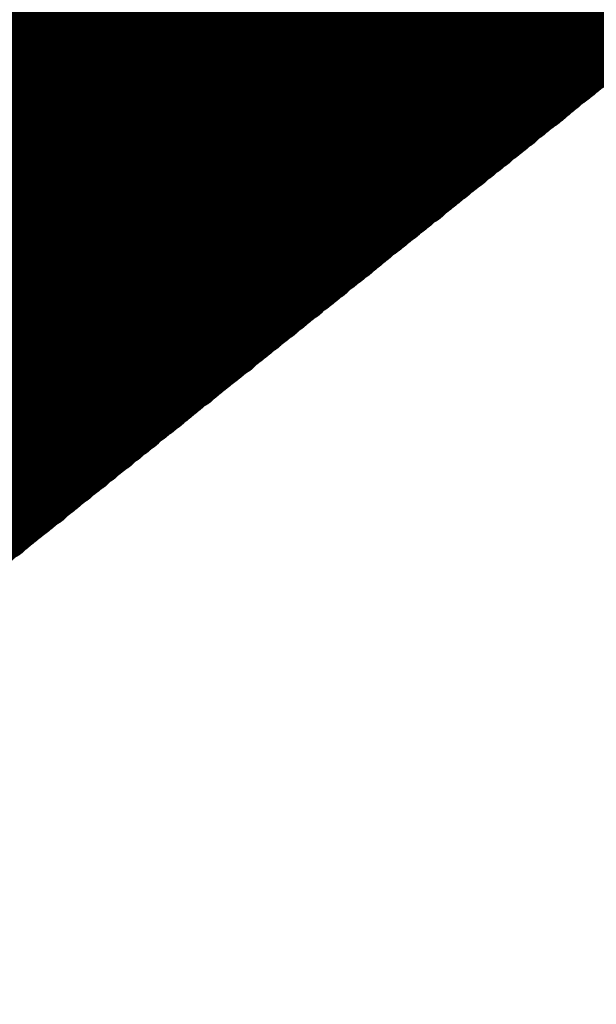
# Model space of a CAD drawing. Extents: x 0 to 65, y -0.2 to 30.2.
# Tile 128 of 237: x 34.093 to 34.268, y 15.45 to 15.748. Entities that reach past the tile are written whole.
import ezdxf

# ---------------------------------------------------------------- set-up
doc = ezdxf.new("R2010")
doc.units = 0
doc.layers.add('BOARD_GEOMETRY_SILKSCREEN_', color=1, linetype='CONTINUOUS')

msp = doc.modelspace()

# ---------------------------------------------------------------- linework, layer by layer
at = {"layer": 'BOARD_GEOMETRY_SILKSCREEN_', "const_width": 0.01905}
for points in [[(34.713164, 16.093948), (33.919414, 15.459202)], [(34.280348, 15.748), (34.038794, 15.989554)], [(34.280856, 15.748254), (34.039302, 15.989808)], [(34.281618, 15.748762), (34.040064, 15.990316)], [(34.282126, 15.74927), (34.040572, 15.990824)], [(34.282634, 15.749778), (34.04108, 15.991332)], [(34.283396, 15.750286), (34.041842, 15.99184)], [(34.277046, 15.744952), (34.035238, 15.986506)], [(34.277554, 15.74546), (34.035746, 15.987268)], [(34.278062, 15.745968), (34.036254, 15.987522)], [(34.27857, 15.746476), (34.037016, 15.98803)], [(34.279332, 15.746984), (34.037778, 15.988538)], [(34.27984, 15.747238), (34.038286, 15.988792)], [(34.272728, 15.74165), (34.03092, 15.983458)], [(34.273236, 15.742158), (34.031682, 15.983712)], [(34.273998, 15.742666), (34.032444, 15.98422)], [(34.274506, 15.743174), (34.032952, 15.984728)], [(34.275014, 15.743428), (34.03346, 15.985236)], [(34.275522, 15.74419), (34.033968, 15.985744)], [(34.276284, 15.744444), (34.03473, 15.986252)], [(34.26968, 15.739364), (34.028126, 15.981172)], [(34.270442, 15.739872), (34.028634, 15.981426)], [(34.27095, 15.74038), (34.029396, 15.981934)], [(34.271712, 15.740888), (34.029904, 15.982442)], [(34.27222, 15.741142), (34.030412, 15.982696)], [(34.265616, 15.736062), (34.024062, 15.97787)], [(34.266378, 15.73657), (34.02457, 15.978124)], [(34.266886, 15.737078), (34.025078, 15.978632)], [(34.267394, 15.737332), (34.025586, 15.97914)], [(34.267902, 15.738094), (34.026348, 15.979648)], [(34.268664, 15.738348), (34.02711, 15.980156)], [(34.269172, 15.738856), (34.027618, 15.98041)], [(34.26206, 15.733268), (34.020252, 15.975076)], [(34.262568, 15.733522), (34.021014, 15.97533)], [(34.26333, 15.734284), (34.021776, 15.975838)], [(34.263838, 15.734538), (34.022284, 15.976346)], [(34.2646, 15.735046), (34.022792, 15.976854)], [(34.265108, 15.735554), (34.0233, 15.977362)], [(34.257996, 15.729966), (34.016188, 15.971774)], [(34.258758, 15.730474), (34.01695, 15.972028)], [(34.259266, 15.730982), (34.017458, 15.97279)], [(34.259774, 15.731236), (34.017966, 15.973044)], [(34.260282, 15.731744), (34.018728, 15.973552)], [(34.261044, 15.732252), (34.019236, 15.97406)], [(34.261552, 15.73276), (34.019744, 15.974314)], [(34.25444, 15.727172), (34.012632, 15.96898)], [(34.254948, 15.727426), (34.013394, 15.969234)], [(34.25571, 15.728188), (34.013902, 15.969742)], [(34.256218, 15.728442), (34.01441, 15.97025)], [(34.256726, 15.72895), (34.014918, 15.970758)], [(34.257234, 15.729458), (34.01568, 15.971266)], [(34.250376, 15.723616), (34.008568, 15.965678)], [(34.250884, 15.724378), (34.009076, 15.965932)], [(34.251646, 15.724632), (34.009584, 15.966694)], [(34.252154, 15.72514), (34.010346, 15.966948)], [(34.252662, 15.725648), (34.010854, 15.967456)], [(34.253424, 15.726156), (34.011616, 15.967964)], [(34.253932, 15.726664), (34.012124, 15.968472)], [(34.24682, 15.721076), (34.005012, 15.962884)], [(34.247328, 15.72133), (34.00552, 15.963392)], [(34.24809, 15.722092), (34.006028, 15.963646)], [(34.248598, 15.722346), (34.00679, 15.964154)], [(34.249106, 15.722854), (34.007298, 15.964662)], [(34.249614, 15.723362), (34.00806, 15.96517)], [(34.243264, 15.718282), (34.001456, 15.959836)], [(34.243772, 15.718536), (34.001964, 15.960598)], [(34.24428, 15.719044), (34.002726, 15.960852)], [(34.245042, 15.719552), (34.003234, 15.96136)], [(34.245804, 15.72006), (34.003742, 15.961868)], [(34.246312, 15.720568), (34.00425, 15.962376)], [(34.2392, 15.714726), (33.997392, 15.956788)], [(34.239708, 15.715234), (33.9979, 15.957296)], [(34.24047, 15.715742), (33.998408, 15.95755)], [(34.240978, 15.71625), (33.998916, 15.958312)], [(34.241486, 15.716758), (33.999678, 15.958566)], [(34.241994, 15.717266), (34.000186, 15.959074)], [(34.242756, 15.71752), (34.000694, 15.959582)], [(34.235644, 15.712186), (33.993582, 15.953994)], [(34.236152, 15.71244), (33.994344, 15.954502)], [(34.23666, 15.712948), (33.994852, 15.954756)], [(34.237422, 15.713456), (33.99536, 15.955264)], [(34.23793, 15.71371), (33.995868, 15.955772)], [(34.238438, 15.714472), (33.99663, 15.95628)], [(34.231326, 15.70863), (33.989518, 15.950692)], [(34.232088, 15.709138), (33.990026, 15.9512)], [(34.23285, 15.709646), (33.990534, 15.951454)], [(34.233358, 15.710154), (33.991296, 15.952216)], [(34.233866, 15.710662), (33.992058, 15.95247)], [(34.234374, 15.71117), (33.992566, 15.952978)], [(34.235136, 15.711424), (33.993074, 15.953486)], [(34.228024, 15.705836), (33.985962, 15.947898)], [(34.228532, 15.706344), (33.986724, 15.948406)], [(34.22904, 15.706852), (33.987232, 15.948914)], [(34.229802, 15.70736), (33.98774, 15.949168)], [(34.23031, 15.707614), (33.988248, 15.94993)], [(34.230818, 15.708376), (33.98901, 15.950184)], [(34.224468, 15.703042), (33.982406, 15.945104)], [(34.224976, 15.70355), (33.982914, 15.945358)], [(34.225484, 15.703804), (33.983676, 15.94612)], [(34.226246, 15.704566), (33.984184, 15.946374)], [(34.226754, 15.70482), (33.984692, 15.946882)], [(34.227516, 15.705328), (33.9852, 15.94739)], [(34.220404, 15.69974), (33.978342, 15.941802)], [(34.220912, 15.700248), (33.97885, 15.94231)], [(34.22142, 15.700756), (33.979358, 15.942818)], [(34.222182, 15.701264), (33.979866, 15.943072)], [(34.22269, 15.701518), (33.980628, 15.943834)], [(34.223198, 15.70228), (33.98139, 15.944088)], [(34.223706, 15.702534), (33.981898, 15.944596)], [(34.216848, 15.696946), (33.974532, 15.939008)], [(34.217356, 15.697454), (33.975294, 15.939516)], [(34.217864, 15.697708), (33.975802, 15.940024)], [(34.218372, 15.69847), (33.976564, 15.940532)], [(34.219134, 15.698724), (33.977072, 15.940786)], [(34.219642, 15.699232), (33.97758, 15.941294)], [(34.213038, 15.694152), (33.970976, 15.936214)], [(34.2138, 15.69466), (33.971738, 15.936722)], [(34.214562, 15.694914), (33.972246, 15.936976)], [(34.21507, 15.695422), (33.973008, 15.937738)], [(34.215578, 15.69593), (33.973516, 15.937992)], [(34.216086, 15.696438), (33.974024, 15.9385)], [(34.209228, 15.69085), (33.966912, 15.932912)], [(34.209736, 15.691358), (33.967674, 15.93342)], [(34.210244, 15.691612), (33.968182, 15.933928)], [(34.210752, 15.692374), (33.96869, 15.934436)], [(34.211514, 15.692628), (33.969198, 15.93469)], [(34.212022, 15.693136), (33.96996, 15.935452)], [(34.21253, 15.693644), (33.970468, 15.935706)], [(34.205418, 15.687802), (33.963356, 15.930118)], [(34.20618, 15.688564), (33.963864, 15.930626)], [(34.206688, 15.688818), (33.964626, 15.931134)], [(34.20745, 15.689326), (33.965134, 15.931642)], [(34.207958, 15.689834), (33.965642, 15.931896)], [(34.208466, 15.690342), (33.966404, 15.932404)], [(34.202116, 15.685262), (33.9598, 15.927324)], [(34.202624, 15.685516), (33.960308, 15.927832)], [(34.203132, 15.686024), (33.960816, 15.92834)], [(34.203894, 15.686532), (33.961578, 15.928594)], [(34.204402, 15.68704), (33.96234, 15.929356)], [(34.20491, 15.687548), (33.962848, 15.92961)], [(34.197798, 15.681706), (33.955482, 15.924022)], [(34.19856, 15.682468), (33.956244, 15.92453)], [(34.199068, 15.682722), (33.957006, 15.925038)], [(34.199576, 15.68323), (33.957514, 15.925546)], [(34.200084, 15.683738), (33.958022, 15.926054)], [(34.200846, 15.684246), (33.95853, 15.926308)], [(34.201608, 15.684754), (33.959292, 15.926816)], [(34.193734, 15.678658), (33.951672, 15.920974)], [(34.194242, 15.678912), (33.95218, 15.921228)], [(34.195004, 15.67942), (33.952688, 15.921736)], [(34.195512, 15.679928), (33.953196, 15.922244)], [(34.196274, 15.680436), (33.953958, 15.922498)], [(34.196782, 15.680944), (33.954466, 15.92326)], [(34.19729, 15.681452), (33.954974, 15.923514)], [(34.190178, 15.67561), (33.947862, 15.917926)], [(34.19094, 15.676118), (33.948624, 15.918434)], [(34.191448, 15.676626), (33.949132, 15.918942)], [(34.191956, 15.677134), (33.94964, 15.91945)], [(34.192464, 15.677642), (33.950148, 15.919958)], [(34.193226, 15.677896), (33.95091, 15.920212)], [(34.186622, 15.672816), (33.944306, 15.915132)], [(34.18713, 15.673324), (33.944814, 15.91564)], [(34.187892, 15.673832), (33.945576, 15.916148)], [(34.188654, 15.67434), (33.946338, 15.916656)], [(34.189162, 15.674848), (33.946846, 15.917164)], [(34.18967, 15.675356), (33.947354, 15.917418)], [(34.18332, 15.670022), (33.94075, 15.912592)], [(34.183828, 15.67053), (33.941512, 15.912846)], [(34.184336, 15.671038), (33.94202, 15.913354)], [(34.184844, 15.671546), (33.942528, 15.913862)], [(34.185606, 15.6718), (33.94329, 15.914116)], [(34.186114, 15.672562), (33.943798, 15.914878)], [(34.179002, 15.66672), (33.936686, 15.909036)], [(34.17951, 15.667228), (33.937194, 15.909544)], [(34.180272, 15.667736), (33.937956, 15.910052)], [(34.18078, 15.66799), (33.938464, 15.91056)], [(34.181288, 15.668752), (33.938972, 15.911068)], [(34.18205, 15.669006), (33.93948, 15.911576)], [(34.182558, 15.669514), (33.940242, 15.91183)], [(34.175446, 15.663926), (33.93313, 15.906496)], [(34.176208, 15.664434), (33.933638, 15.90675)], [(34.176716, 15.664942), (33.934146, 15.907258)], [(34.177224, 15.66545), (33.934908, 15.907766)], [(34.177986, 15.665704), (33.935416, 15.90802)], [(34.178494, 15.666466), (33.936178, 15.908782)], [(34.171382, 15.660624), (33.928812, 15.903194)], [(34.17189, 15.661132), (33.929574, 15.903448)], [(34.172652, 15.66164), (33.930082, 15.903956)], [(34.17316, 15.661894), (33.93059, 15.904464)], [(34.173668, 15.662656), (33.931352, 15.904972)], [(34.174176, 15.66291), (33.93186, 15.90548)], [(34.174938, 15.663418), (33.932622, 15.905734)], [(34.167826, 15.65783), (33.925256, 15.9004)], [(34.168334, 15.658084), (33.926018, 15.900654)], [(34.168842, 15.658846), (33.926526, 15.901162)], [(34.169604, 15.6591), (33.927288, 15.90167)], [(34.170366, 15.659608), (33.927796, 15.902178)], [(34.170874, 15.660116), (33.928304, 15.902686)], [(34.163762, 15.654528), (33.921192, 15.897098)], [(34.16427, 15.655036), (33.921954, 15.897352)], [(34.165032, 15.655544), (33.922462, 15.898114)], [(34.16554, 15.655798), (33.92297, 15.898368)], [(34.166048, 15.65656), (33.923478, 15.898876)], [(34.166556, 15.656814), (33.92424, 15.899384)], [(34.167318, 15.657322), (33.924748, 15.899638)], [(34.160206, 15.651734), (33.917636, 15.894304)], [(34.160714, 15.651988), (33.918144, 15.894558)], [(34.161222, 15.65275), (33.918906, 15.895066)], [(34.161984, 15.653004), (33.919414, 15.895574)], [(34.162492, 15.653512), (33.919922, 15.896082)], [(34.163254, 15.65402), (33.92043, 15.89659)], [(34.15665, 15.64894), (33.91408, 15.891256)], [(34.157412, 15.649194), (33.914588, 15.892018)], [(34.15792, 15.649702), (33.915096, 15.892272)], [(34.158428, 15.65021), (33.915858, 15.89278)], [(34.158936, 15.650718), (33.91662, 15.893288)], [(34.159698, 15.651226), (33.917128, 15.893796)], [(34.152586, 15.645638), (33.909762, 15.888208)], [(34.153094, 15.645892), (33.910524, 15.888716)], [(34.153602, 15.646654), (33.911286, 15.88897)], [(34.154364, 15.646908), (33.911794, 15.889732)], [(34.154872, 15.647416), (33.912302, 15.889986)], [(34.15538, 15.647924), (33.91281, 15.890494)], [(34.155888, 15.648178), (33.913572, 15.891002)], [(34.14903, 15.642844), (33.90646, 15.88516)], [(34.149538, 15.643098), (33.906968, 15.885922)], [(34.150046, 15.643606), (33.907476, 15.886176)], [(34.150808, 15.644114), (33.908238, 15.886684)], [(34.151316, 15.644622), (33.908746, 15.887192)], [(34.152078, 15.64513), (33.909254, 15.8877)], [(34.145474, 15.639796), (33.902904, 15.88262)], [(34.145982, 15.640304), (33.903412, 15.882874)], [(34.146744, 15.640812), (33.90392, 15.883636)], [(34.147252, 15.64132), (33.904428, 15.88389)], [(34.14776, 15.641828), (33.90519, 15.884398)], [(34.148268, 15.642082), (33.905952, 15.884906)], [(34.14141, 15.636748), (33.898586, 15.879318)], [(34.141918, 15.637002), (33.899094, 15.879826)], [(34.142426, 15.63751), (33.899856, 15.880334)], [(34.142934, 15.638018), (33.900364, 15.880588)], [(34.143696, 15.638526), (33.901126, 15.881096)], [(34.144458, 15.639034), (33.901634, 15.881604)], [(34.144966, 15.639288), (33.902142, 15.882112)], [(34.137854, 15.6337), (33.89503, 15.876524)], [(34.138362, 15.634208), (33.895792, 15.876778)], [(34.139124, 15.634716), (33.8963, 15.87754)], [(34.139632, 15.635224), (33.896808, 15.877794)], [(34.14014, 15.635732), (33.89757, 15.878302)], [(34.140648, 15.635986), (33.898078, 15.87881)], [(34.13379, 15.630398), (33.890966, 15.873222)], [(34.134298, 15.630906), (33.891474, 15.87373)], [(34.134806, 15.631414), (33.892236, 15.874238)], [(34.135314, 15.631922), (33.892744, 15.874492)], [(34.136076, 15.632176), (33.893252, 15.875254)], [(34.136584, 15.632938), (33.89376, 15.875508)], [(34.137092, 15.633192), (33.894522, 15.876016)], [(34.12998, 15.627604), (33.88741, 15.870428)], [(34.130742, 15.628112), (33.887918, 15.870936)], [(34.131504, 15.62862), (33.888426, 15.871444)], [(34.132012, 15.629128), (33.889188, 15.871698)], [(34.13252, 15.629636), (33.889696, 15.872206)], [(34.133028, 15.62989), (33.890204, 15.872714)], [(34.126678, 15.62481), (33.883854, 15.867634)], [(34.127186, 15.625318), (33.884362, 15.868142)], [(34.127694, 15.625826), (33.88487, 15.868396)], [(34.128456, 15.62608), (33.885632, 15.869158)], [(34.128964, 15.626842), (33.88614, 15.869412)], [(34.129472, 15.627096), (33.886902, 15.86992)], [(34.12236, 15.621508), (33.879536, 15.864332)], [(34.123122, 15.622016), (33.880044, 15.86484)], [(34.12363, 15.62227), (33.880806, 15.865348)], [(34.124138, 15.623032), (33.881568, 15.865856)], [(34.124646, 15.623286), (33.882076, 15.86611)], [(34.125408, 15.623794), (33.882584, 15.866618)], [(34.12617, 15.624302), (33.883092, 15.867126)], [(34.119058, 15.618714), (33.876234, 15.861538)], [(34.119566, 15.619222), (33.876742, 15.862046)], [(34.120074, 15.61973), (33.87725, 15.8623)], [(34.120836, 15.619984), (33.877758, 15.863062)], [(34.121344, 15.620746), (33.87852, 15.863316)], [(34.121852, 15.621), (33.879028, 15.863824)], [(34.115502, 15.61592), (33.872424, 15.858744)], [(34.11601, 15.616174), (33.873186, 15.859252)], [(34.116518, 15.616936), (33.873694, 15.85976)], [(34.117026, 15.61719), (33.874202, 15.860014)], [(34.117788, 15.617698), (33.87471, 15.860776)], [(34.118296, 15.618206), (33.875472, 15.86103)], [(34.111184, 15.612364), (33.86836, 15.855442)], [(34.111692, 15.613126), (33.868868, 15.85595)], [(34.112454, 15.61338), (33.869376, 15.856458)], [(34.113216, 15.613888), (33.870138, 15.856966)], [(34.113724, 15.614396), (33.8709, 15.85722)], [(34.114232, 15.614904), (33.871408, 15.857728)], [(34.11474, 15.615412), (33.871916, 15.858236)], [(34.10712, 15.609316), (33.864042, 15.852394)], [(34.107882, 15.609824), (33.864804, 15.852648)], [(34.10839, 15.610078), (33.865566, 15.853156)], [(34.108898, 15.61084), (33.866074, 15.853664)], [(34.109406, 15.611094), (33.866582, 15.853918)], [(34.110168, 15.611602), (33.86709, 15.85468)], [(34.110676, 15.61211), (33.867852, 15.854934)], [(34.104072, 15.60703), (33.861248, 15.849854)], [(34.104834, 15.607284), (33.861756, 15.850362)], [(34.105342, 15.607792), (33.862518, 15.85087)], [(34.10585, 15.6083), (33.863026, 15.851378)], [(34.106612, 15.608808), (33.863534, 15.851632)], [(34.100262, 15.603474), (33.857184, 15.846552)], [(34.10077, 15.603982), (33.857692, 15.84706)], [(34.101278, 15.60449), (33.8582, 15.847568)], [(34.101786, 15.604998), (33.858708, 15.847822)], [(34.102548, 15.605506), (33.85947, 15.848584)], [(34.103056, 15.606014), (33.859978, 15.848838)], [(34.103564, 15.606268), (33.86074, 15.849346)], [(34.096452, 15.600934), (33.853374, 15.843758)], [(34.097214, 15.601188), (33.854136, 15.844266)], [(34.097722, 15.601696), (33.854644, 15.844774)], [(34.09823, 15.602204), (33.855406, 15.845282)], [(34.098738, 15.602458), (33.855914, 15.845536)], [(34.0995, 15.60322), (33.856422, 15.846298)], [(34.092388, 15.597378), (33.84931, 15.840456)], [(34.092896, 15.597886), (33.849818, 15.840964)], [(34.093658, 15.598394), (33.85058, 15.841472)], [(34.094166, 15.598902), (33.851088, 15.84198)], [(34.094928, 15.59941), (33.85185, 15.842488)], [(34.095436, 15.599918), (33.852358, 15.842996)], [(34.095944, 15.600172), (33.852866, 15.84325)], [(34.088832, 15.594584), (33.845754, 15.837916)], [(34.089594, 15.595092), (33.846516, 15.83817)], [(34.090102, 15.5956), (33.847024, 15.838678)], [(34.09061, 15.596108), (33.847532, 15.839186)], [(34.091118, 15.596362), (33.84804, 15.83944)], [(34.09188, 15.597124), (33.848802, 15.840202)], [(34.085276, 15.59179), (33.842198, 15.834868)], [(34.085784, 15.592298), (33.842706, 15.835376)], [(34.086546, 15.592806), (33.843468, 15.835884)], [(34.087308, 15.593314), (33.843976, 15.836392)], [(34.087816, 15.593568), (33.844484, 15.8369)], [(34.088324, 15.594076), (33.844992, 15.837154)], [(34.08426, 15.591028), (33.841182, 15.834106)], [(34.084768, 15.591282), (33.84169, 15.83436)]]:
    msp.add_lwpolyline(points, dxfattribs=at)
at = {"layer": 'BOARD_GEOMETRY_SILKSCREEN_', "const_width": 0.009652}
for points in [[(34.26841, 15.742158, -1), (34.278062, 15.742158)], [(34.269172, 15.742666, -1), (34.278824, 15.742666)], [(34.26968, 15.743174, -1), (34.279332, 15.743174)], [(34.270188, 15.743428, -1), (34.27984, 15.743428)], [(34.270696, 15.74419, -1), (34.280348, 15.74419)], [(34.271458, 15.744444, -1), (34.28111, 15.744444)], [(34.27222, 15.744952, -1), (34.281872, 15.744952)], [(34.264854, 15.739364, -1), (34.274506, 15.739364)], [(34.265616, 15.739872, -1), (34.275268, 15.739872)], [(34.266124, 15.74038, -1), (34.275776, 15.74038)], [(34.266886, 15.740888, -1), (34.276538, 15.740888)], [(34.267394, 15.741142, -1), (34.277046, 15.741142)], [(34.267902, 15.74165, -1), (34.277554, 15.74165)], [(34.280348, 15.74419, -1), (34.270696, 15.74419)], [(34.28111, 15.744444, -1), (34.271458, 15.744444)], [(34.281872, 15.744952, -1), (34.27222, 15.744952)], [(34.26079, 15.736062, -1), (34.270442, 15.736062)], [(34.261552, 15.73657, -1), (34.271204, 15.73657)], [(34.26206, 15.737078, -1), (34.271712, 15.737078)], [(34.262568, 15.737332, -1), (34.27222, 15.737332)], [(34.263076, 15.738094, -1), (34.272728, 15.738094)], [(34.263838, 15.738348, -1), (34.27349, 15.738348)], [(34.264346, 15.738856, -1), (34.273998, 15.738856)], [(34.276538, 15.740888, -1), (34.266886, 15.740888)], [(34.277046, 15.741142, -1), (34.267394, 15.741142)], [(34.277554, 15.74165, -1), (34.267902, 15.74165)], [(34.278062, 15.742158, -1), (34.26841, 15.742158)], [(34.278824, 15.742666, -1), (34.269172, 15.742666)], [(34.279332, 15.743174, -1), (34.26968, 15.743174)], [(34.27984, 15.743428, -1), (34.270188, 15.743428)], [(34.257234, 15.733268, -1), (34.266886, 15.733268)], [(34.257742, 15.733522, -1), (34.267394, 15.733522)], [(34.258504, 15.734284, -1), (34.268156, 15.734284)], [(34.259012, 15.734538, -1), (34.268664, 15.734538)], [(34.259774, 15.735046, -1), (34.269426, 15.735046)], [(34.260282, 15.735554, -1), (34.269934, 15.735554)], [(34.272728, 15.738094, -1), (34.263076, 15.738094)], [(34.27349, 15.738348, -1), (34.263838, 15.738348)], [(34.273998, 15.738856, -1), (34.264346, 15.738856)], [(34.274506, 15.739364, -1), (34.264854, 15.739364)], [(34.275268, 15.739872, -1), (34.265616, 15.739872)], [(34.275776, 15.74038, -1), (34.266124, 15.74038)], [(34.253932, 15.730474, -1), (34.263584, 15.730474)], [(34.25444, 15.730982, -1), (34.264092, 15.730982)], [(34.254948, 15.731236, -1), (34.2646, 15.731236)], [(34.255456, 15.731744, -1), (34.265108, 15.731744)], [(34.256218, 15.732252, -1), (34.26587, 15.732252)], [(34.256726, 15.73276, -1), (34.266378, 15.73276)], [(34.269426, 15.735046, -1), (34.259774, 15.735046)], [(34.269934, 15.735554, -1), (34.260282, 15.735554)], [(34.270442, 15.736062, -1), (34.26079, 15.736062)], [(34.271204, 15.73657, -1), (34.261552, 15.73657)], [(34.271712, 15.737078, -1), (34.26206, 15.737078)], [(34.27222, 15.737332, -1), (34.262568, 15.737332)], [(34.249614, 15.727172, -1), (34.259266, 15.727172)], [(34.250122, 15.727426, -1), (34.259774, 15.727426)], [(34.250884, 15.728188, -1), (34.260536, 15.728188)], [(34.251392, 15.728442, -1), (34.261044, 15.728442)], [(34.2519, 15.72895, -1), (34.261552, 15.72895)], [(34.252408, 15.729458, -1), (34.26206, 15.729458)], [(34.25317, 15.729966, -1), (34.262822, 15.729966)], [(34.26587, 15.732252, -1), (34.256218, 15.732252)], [(34.266378, 15.73276, -1), (34.256726, 15.73276)], [(34.266886, 15.733268, -1), (34.257234, 15.733268)], [(34.267394, 15.733522, -1), (34.257742, 15.733522)], [(34.268156, 15.734284, -1), (34.258504, 15.734284)], [(34.268664, 15.734538, -1), (34.259012, 15.734538)], [(34.246058, 15.724378, -1), (34.25571, 15.724378)], [(34.24682, 15.724632, -1), (34.256472, 15.724632)], [(34.247328, 15.72514, -1), (34.25698, 15.72514)], [(34.247836, 15.725648, -1), (34.257488, 15.725648)], [(34.248598, 15.726156, -1), (34.25825, 15.726156)], [(34.249106, 15.726664, -1), (34.258758, 15.726664)], [(34.261552, 15.72895, -1), (34.2519, 15.72895)], [(34.26206, 15.729458, -1), (34.252408, 15.729458)], [(34.262822, 15.729966, -1), (34.25317, 15.729966)], [(34.263584, 15.730474, -1), (34.253932, 15.730474)], [(34.264092, 15.730982, -1), (34.25444, 15.730982)], [(34.2646, 15.731236, -1), (34.254948, 15.731236)], [(34.265108, 15.731744, -1), (34.255456, 15.731744)], [(34.242502, 15.72133, -1), (34.252154, 15.72133)], [(34.243264, 15.722092, -1), (34.252916, 15.722092)], [(34.243772, 15.722346, -1), (34.253424, 15.722346)], [(34.24428, 15.722854, -1), (34.253932, 15.722854)], [(34.244788, 15.723362, -1), (34.25444, 15.723362)], [(34.24555, 15.723616, -1), (34.255202, 15.723616)], [(34.25825, 15.726156, -1), (34.248598, 15.726156)], [(34.258758, 15.726664, -1), (34.249106, 15.726664)], [(34.259266, 15.727172, -1), (34.249614, 15.727172)], [(34.259774, 15.727426, -1), (34.250122, 15.727426)], [(34.260536, 15.728188, -1), (34.250884, 15.728188)], [(34.261044, 15.728442, -1), (34.251392, 15.728442)], [(34.238438, 15.718282, -1), (34.24809, 15.718282)], [(34.238946, 15.718536, -1), (34.248598, 15.718536)], [(34.239454, 15.719044, -1), (34.249106, 15.719044)], [(34.240216, 15.719552, -1), (34.249868, 15.719552)], [(34.240978, 15.72006, -1), (34.25063, 15.72006)], [(34.241486, 15.720568, -1), (34.251138, 15.720568)], [(34.241994, 15.721076, -1), (34.251646, 15.721076)], [(34.25444, 15.723362, -1), (34.244788, 15.723362)], [(34.255202, 15.723616, -1), (34.24555, 15.723616)], [(34.25571, 15.724378, -1), (34.246058, 15.724378)], [(34.256472, 15.724632, -1), (34.24682, 15.724632)], [(34.25698, 15.72514, -1), (34.247328, 15.72514)], [(34.257488, 15.725648, -1), (34.247836, 15.725648)], [(34.234882, 15.715234, -1), (34.244534, 15.715234)], [(34.235644, 15.715742, -1), (34.245296, 15.715742)], [(34.236152, 15.71625, -1), (34.245804, 15.71625)], [(34.23666, 15.716758, -1), (34.246312, 15.716758)], [(34.237168, 15.717266, -1), (34.24682, 15.717266)], [(34.23793, 15.71752, -1), (34.247582, 15.71752)], [(34.25063, 15.72006, -1), (34.240978, 15.72006)], [(34.251138, 15.720568, -1), (34.241486, 15.720568)], [(34.251646, 15.721076, -1), (34.241994, 15.721076)], [(34.252154, 15.72133, -1), (34.242502, 15.72133)], [(34.252916, 15.722092, -1), (34.243264, 15.722092)], [(34.253424, 15.722346, -1), (34.243772, 15.722346)], [(34.253932, 15.722854, -1), (34.24428, 15.722854)], [(34.231326, 15.71244, -1), (34.240978, 15.71244)], [(34.231834, 15.712948, -1), (34.241486, 15.712948)], [(34.232596, 15.713456, -1), (34.242248, 15.713456)], [(34.233104, 15.71371, -1), (34.242756, 15.71371)], [(34.233612, 15.714472, -1), (34.243264, 15.714472)], [(34.234374, 15.714726, -1), (34.244026, 15.714726)], [(34.24682, 15.717266, -1), (34.237168, 15.717266)], [(34.247582, 15.71752, -1), (34.23793, 15.71752)], [(34.24809, 15.718282, -1), (34.238438, 15.718282)], [(34.248598, 15.718536, -1), (34.238946, 15.718536)], [(34.249106, 15.719044, -1), (34.239454, 15.719044)], [(34.249868, 15.719552, -1), (34.240216, 15.719552)], [(34.228024, 15.709646, -1), (34.237676, 15.709646)], [(34.228532, 15.710154, -1), (34.238184, 15.710154)], [(34.22904, 15.710662, -1), (34.238692, 15.710662)], [(34.229548, 15.71117, -1), (34.2392, 15.71117)], [(34.23031, 15.711424, -1), (34.239962, 15.711424)], [(34.230818, 15.712186, -1), (34.24047, 15.712186)], [(34.243264, 15.714472, -1), (34.233612, 15.714472)], [(34.244026, 15.714726, -1), (34.234374, 15.714726)], [(34.244534, 15.715234, -1), (34.234882, 15.715234)], [(34.245296, 15.715742, -1), (34.235644, 15.715742)], [(34.245804, 15.71625, -1), (34.236152, 15.71625)], [(34.246312, 15.716758, -1), (34.23666, 15.716758)], [(34.223706, 15.706344, -1), (34.233358, 15.706344)], [(34.224214, 15.706852, -1), (34.233866, 15.706852)], [(34.224976, 15.70736, -1), (34.234628, 15.70736)], [(34.225484, 15.707614, -1), (34.235136, 15.707614)], [(34.225992, 15.708376, -1), (34.235644, 15.708376)], [(34.2265, 15.70863, -1), (34.236152, 15.70863)], [(34.227262, 15.709138, -1), (34.236914, 15.709138)], [(34.2392, 15.71117, -1), (34.229548, 15.71117)], [(34.239962, 15.711424, -1), (34.23031, 15.711424)], [(34.24047, 15.712186, -1), (34.230818, 15.712186)], [(34.240978, 15.71244, -1), (34.231326, 15.71244)], [(34.241486, 15.712948, -1), (34.231834, 15.712948)], [(34.242248, 15.713456, -1), (34.232596, 15.713456)], [(34.242756, 15.71371, -1), (34.233104, 15.71371)], [(34.22015, 15.70355, -1), (34.229802, 15.70355)], [(34.220658, 15.703804, -1), (34.23031, 15.703804)], [(34.22142, 15.704566, -1), (34.231072, 15.704566)], [(34.221928, 15.70482, -1), (34.23158, 15.70482)], [(34.22269, 15.705328, -1), (34.232342, 15.705328)], [(34.223198, 15.705836, -1), (34.23285, 15.705836)], [(34.235644, 15.708376, -1), (34.225992, 15.708376)], [(34.236152, 15.70863, -1), (34.2265, 15.70863)], [(34.236914, 15.709138, -1), (34.227262, 15.709138)], [(34.237676, 15.709646, -1), (34.228024, 15.709646)], [(34.238184, 15.710154, -1), (34.228532, 15.710154)], [(34.238692, 15.710662, -1), (34.22904, 15.710662)], [(34.216594, 15.700756, -1), (34.226246, 15.700756)], [(34.217356, 15.701264, -1), (34.227008, 15.701264)], [(34.217864, 15.701518, -1), (34.227516, 15.701518)], [(34.218372, 15.70228, -1), (34.228024, 15.70228)], [(34.21888, 15.702534, -1), (34.228532, 15.702534)], [(34.219642, 15.703042, -1), (34.229294, 15.703042)], [(34.232342, 15.705328, -1), (34.22269, 15.705328)], [(34.23285, 15.705836, -1), (34.223198, 15.705836)], [(34.233358, 15.706344, -1), (34.223706, 15.706344)], [(34.233866, 15.706852, -1), (34.224214, 15.706852)], [(34.234628, 15.70736, -1), (34.224976, 15.70736)], [(34.235136, 15.707614, -1), (34.225484, 15.707614)], [(34.21253, 15.697454, -1), (34.222182, 15.697454)], [(34.213038, 15.697708, -1), (34.22269, 15.697708)], [(34.213546, 15.69847, -1), (34.223198, 15.69847)], [(34.214308, 15.698724, -1), (34.22396, 15.698724)], [(34.214816, 15.699232, -1), (34.224468, 15.699232)], [(34.215578, 15.69974, -1), (34.22523, 15.69974)], [(34.216086, 15.700248, -1), (34.225738, 15.700248)], [(34.228024, 15.70228, -1), (34.218372, 15.70228)], [(34.228532, 15.702534, -1), (34.21888, 15.702534)], [(34.229294, 15.703042, -1), (34.219642, 15.703042)], [(34.229802, 15.70355, -1), (34.22015, 15.70355)], [(34.23031, 15.703804, -1), (34.220658, 15.703804)], [(34.231072, 15.704566, -1), (34.22142, 15.704566)], [(34.23158, 15.70482, -1), (34.221928, 15.70482)], [(34.208974, 15.69466, -1), (34.218626, 15.69466)], [(34.209736, 15.694914, -1), (34.219388, 15.694914)], [(34.210244, 15.695422, -1), (34.219896, 15.695422)], [(34.210752, 15.69593, -1), (34.220404, 15.69593)], [(34.21126, 15.696438, -1), (34.220912, 15.696438)], [(34.212022, 15.696946, -1), (34.221674, 15.696946)], [(34.224468, 15.699232, -1), (34.214816, 15.699232)], [(34.22523, 15.69974, -1), (34.215578, 15.69974)], [(34.225738, 15.700248, -1), (34.216086, 15.700248)], [(34.226246, 15.700756, -1), (34.216594, 15.700756)], [(34.227008, 15.701264, -1), (34.217356, 15.701264)], [(34.227516, 15.701518, -1), (34.217864, 15.701518)], [(34.20491, 15.691358, -1), (34.214562, 15.691358)], [(34.205418, 15.691612, -1), (34.21507, 15.691612)], [(34.205926, 15.692374, -1), (34.215578, 15.692374)], [(34.206688, 15.692628, -1), (34.21634, 15.692628)], [(34.207196, 15.693136, -1), (34.216848, 15.693136)], [(34.207704, 15.693644, -1), (34.217356, 15.693644)], [(34.208212, 15.694152, -1), (34.217864, 15.694152)], [(34.220912, 15.696438, -1), (34.21126, 15.696438)], [(34.221674, 15.696946, -1), (34.212022, 15.696946)], [(34.222182, 15.697454, -1), (34.21253, 15.697454)], [(34.22269, 15.697708, -1), (34.213038, 15.697708)], [(34.223198, 15.69847, -1), (34.213546, 15.69847)], [(34.22396, 15.698724, -1), (34.214308, 15.698724)], [(34.201354, 15.688564, -1), (34.211006, 15.688564)], [(34.201862, 15.688818, -1), (34.211514, 15.688818)], [(34.202624, 15.689326, -1), (34.212276, 15.689326)], [(34.203132, 15.689834, -1), (34.212784, 15.689834)], [(34.20364, 15.690342, -1), (34.213292, 15.690342)], [(34.204402, 15.69085, -1), (34.214054, 15.69085)], [(34.217356, 15.693644, -1), (34.207704, 15.693644)], [(34.217864, 15.694152, -1), (34.208212, 15.694152)], [(34.218626, 15.69466, -1), (34.208974, 15.69466)], [(34.219388, 15.694914, -1), (34.209736, 15.694914)], [(34.219896, 15.695422, -1), (34.210244, 15.695422)], [(34.220404, 15.69593, -1), (34.210752, 15.69593)], [(34.197798, 15.685516, -1), (34.20745, 15.685516)], [(34.198306, 15.686024, -1), (34.207958, 15.686024)], [(34.199068, 15.686532, -1), (34.20872, 15.686532)], [(34.199576, 15.68704, -1), (34.209228, 15.68704)], [(34.200084, 15.687548, -1), (34.209736, 15.687548)], [(34.200592, 15.687802, -1), (34.210244, 15.687802)], [(34.213292, 15.690342, -1), (34.20364, 15.690342)], [(34.214054, 15.69085, -1), (34.204402, 15.69085)], [(34.214562, 15.691358, -1), (34.20491, 15.691358)], [(34.21507, 15.691612, -1), (34.205418, 15.691612)], [(34.215578, 15.692374, -1), (34.205926, 15.692374)], [(34.21634, 15.692628, -1), (34.206688, 15.692628)], [(34.216848, 15.693136, -1), (34.207196, 15.693136)], [(34.193734, 15.682468, -1), (34.203386, 15.682468)], [(34.194242, 15.682722, -1), (34.203894, 15.682722)], [(34.19475, 15.68323, -1), (34.204402, 15.68323)], [(34.195258, 15.683738, -1), (34.20491, 15.683738)], [(34.19602, 15.684246, -1), (34.205672, 15.684246)], [(34.196782, 15.684754, -1), (34.206434, 15.684754)], [(34.19729, 15.685262, -1), (34.206942, 15.685262)], [(34.209736, 15.687548, -1), (34.200084, 15.687548)], [(34.210244, 15.687802, -1), (34.200592, 15.687802)], [(34.211006, 15.688564, -1), (34.201354, 15.688564)], [(34.211514, 15.688818, -1), (34.201862, 15.688818)], [(34.212276, 15.689326, -1), (34.202624, 15.689326)], [(34.212784, 15.689834, -1), (34.203132, 15.689834)], [(34.190178, 15.67942, -1), (34.19983, 15.67942)], [(34.190686, 15.679928, -1), (34.200338, 15.679928)], [(34.191448, 15.680436, -1), (34.2011, 15.680436)], [(34.191956, 15.680944, -1), (34.201608, 15.680944)], [(34.192464, 15.681452, -1), (34.202116, 15.681452)], [(34.192972, 15.681706, -1), (34.202624, 15.681706)], [(34.205672, 15.684246, -1), (34.19602, 15.684246)], [(34.206434, 15.684754, -1), (34.196782, 15.684754)], [(34.206942, 15.685262, -1), (34.19729, 15.685262)], [(34.20745, 15.685516, -1), (34.197798, 15.685516)], [(34.207958, 15.686024, -1), (34.198306, 15.686024)], [(34.20872, 15.686532, -1), (34.199068, 15.686532)], [(34.209228, 15.68704, -1), (34.199576, 15.68704)], [(34.186622, 15.676626, -1), (34.196274, 15.676626)], [(34.18713, 15.677134, -1), (34.196782, 15.677134)], [(34.187638, 15.677642, -1), (34.19729, 15.677642)], [(34.1884, 15.677896, -1), (34.198052, 15.677896)], [(34.188908, 15.678658, -1), (34.19856, 15.678658)], [(34.189416, 15.678912, -1), (34.199068, 15.678912)], [(34.202116, 15.681452, -1), (34.192464, 15.681452)], [(34.202624, 15.681706, -1), (34.192972, 15.681706)], [(34.203386, 15.682468, -1), (34.193734, 15.682468)], [(34.203894, 15.682722, -1), (34.194242, 15.682722)], [(34.204402, 15.68323, -1), (34.19475, 15.68323)], [(34.20491, 15.683738, -1), (34.195258, 15.683738)], [(34.183066, 15.673832, -1), (34.192718, 15.673832)], [(34.183828, 15.67434, -1), (34.19348, 15.67434)], [(34.184336, 15.674848, -1), (34.193988, 15.674848)], [(34.184844, 15.675356, -1), (34.194496, 15.675356)], [(34.185352, 15.67561, -1), (34.195004, 15.67561)], [(34.186114, 15.676118, -1), (34.195766, 15.676118)], [(34.19856, 15.678658, -1), (34.188908, 15.678658)], [(34.199068, 15.678912, -1), (34.189416, 15.678912)], [(34.19983, 15.67942, -1), (34.190178, 15.67942)], [(34.200338, 15.679928, -1), (34.190686, 15.679928)], [(34.2011, 15.680436, -1), (34.191448, 15.680436)], [(34.201608, 15.680944, -1), (34.191956, 15.680944)], [(34.179002, 15.67053, -1), (34.188654, 15.67053)], [(34.17951, 15.671038, -1), (34.189162, 15.671038)], [(34.180018, 15.671546, -1), (34.18967, 15.671546)], [(34.18078, 15.6718, -1), (34.190432, 15.6718)], [(34.181288, 15.672562, -1), (34.19094, 15.672562)], [(34.181796, 15.672816, -1), (34.191448, 15.672816)], [(34.182304, 15.673324, -1), (34.191956, 15.673324)], [(34.194496, 15.675356, -1), (34.184844, 15.675356)], [(34.195004, 15.67561, -1), (34.185352, 15.67561)], [(34.195766, 15.676118, -1), (34.186114, 15.676118)], [(34.196274, 15.676626, -1), (34.186622, 15.676626)], [(34.196782, 15.677134, -1), (34.18713, 15.677134)], [(34.19729, 15.677642, -1), (34.187638, 15.677642)], [(34.198052, 15.677896, -1), (34.1884, 15.677896)], [(34.175446, 15.667736, -1), (34.185098, 15.667736)], [(34.175954, 15.66799, -1), (34.185606, 15.66799)], [(34.176462, 15.668752, -1), (34.186114, 15.668752)], [(34.177224, 15.669006, -1), (34.186876, 15.669006)], [(34.177732, 15.669514, -1), (34.187384, 15.669514)], [(34.178494, 15.670022, -1), (34.188146, 15.670022)], [(34.19094, 15.672562, -1), (34.181288, 15.672562)], [(34.191448, 15.672816, -1), (34.181796, 15.672816)], [(34.191956, 15.673324, -1), (34.182304, 15.673324)], [(34.192718, 15.673832, -1), (34.183066, 15.673832)], [(34.19348, 15.67434, -1), (34.183828, 15.67434)], [(34.193988, 15.674848, -1), (34.184336, 15.674848)], [(34.17189, 15.664942, -1), (34.181542, 15.664942)], [(34.172398, 15.66545, -1), (34.18205, 15.66545)], [(34.17316, 15.665704, -1), (34.182812, 15.665704)], [(34.173668, 15.666466, -1), (34.18332, 15.666466)], [(34.174176, 15.66672, -1), (34.183828, 15.66672)], [(34.174684, 15.667228, -1), (34.184336, 15.667228)], [(34.187384, 15.669514, -1), (34.177732, 15.669514)], [(34.188146, 15.670022, -1), (34.178494, 15.670022)], [(34.188654, 15.67053, -1), (34.179002, 15.67053)], [(34.189162, 15.671038, -1), (34.17951, 15.671038)], [(34.18967, 15.671546, -1), (34.180018, 15.671546)], [(34.190432, 15.6718, -1), (34.18078, 15.6718)], [(34.167826, 15.66164, -1), (34.177478, 15.66164)], [(34.168334, 15.661894, -1), (34.177986, 15.661894)], [(34.168842, 15.662656, -1), (34.178494, 15.662656)], [(34.16935, 15.66291, -1), (34.179002, 15.66291)], [(34.170112, 15.663418, -1), (34.179764, 15.663418)], [(34.17062, 15.663926, -1), (34.180272, 15.663926)], [(34.171382, 15.664434, -1), (34.181034, 15.664434)], [(34.18332, 15.666466, -1), (34.173668, 15.666466)], [(34.183828, 15.66672, -1), (34.174176, 15.66672)], [(34.184336, 15.667228, -1), (34.174684, 15.667228)], [(34.185098, 15.667736, -1), (34.175446, 15.667736)], [(34.185606, 15.66799, -1), (34.175954, 15.66799)], [(34.186114, 15.668752, -1), (34.176462, 15.668752)], [(34.186876, 15.669006, -1), (34.177224, 15.669006)], [(34.164016, 15.658846, -1), (34.173668, 15.658846)], [(34.164778, 15.6591, -1), (34.17443, 15.6591)], [(34.16554, 15.659608, -1), (34.175192, 15.659608)], [(34.166048, 15.660116, -1), (34.1757, 15.660116)], [(34.166556, 15.660624, -1), (34.176208, 15.660624)], [(34.167064, 15.661132, -1), (34.176716, 15.661132)], [(34.179764, 15.663418, -1), (34.170112, 15.663418)], [(34.180272, 15.663926, -1), (34.17062, 15.663926)], [(34.181034, 15.664434, -1), (34.171382, 15.664434)], [(34.181542, 15.664942, -1), (34.17189, 15.664942)], [(34.18205, 15.66545, -1), (34.172398, 15.66545)], [(34.182812, 15.665704, -1), (34.17316, 15.665704)], [(34.160714, 15.655798, -1), (34.170366, 15.655798)], [(34.161222, 15.65656, -1), (34.170874, 15.65656)], [(34.16173, 15.656814, -1), (34.171382, 15.656814)], [(34.162492, 15.657322, -1), (34.172144, 15.657322)], [(34.163, 15.65783, -1), (34.172652, 15.65783)], [(34.163508, 15.658084, -1), (34.17316, 15.658084)], [(34.176208, 15.660624, -1), (34.166556, 15.660624)], [(34.176716, 15.661132, -1), (34.167064, 15.661132)], [(34.177478, 15.66164, -1), (34.167826, 15.66164)], [(34.177986, 15.661894, -1), (34.168334, 15.661894)], [(34.178494, 15.662656, -1), (34.168842, 15.662656)], [(34.179002, 15.66291, -1), (34.16935, 15.66291)], [(34.156396, 15.65275, -1), (34.166048, 15.65275)], [(34.157158, 15.653004, -1), (34.16681, 15.653004)], [(34.157666, 15.653512, -1), (34.167318, 15.653512)], [(34.158428, 15.65402, -1), (34.16808, 15.65402)], [(34.158936, 15.654528, -1), (34.168588, 15.654528)], [(34.159444, 15.655036, -1), (34.169096, 15.655036)], [(34.160206, 15.655544, -1), (34.169858, 15.655544)], [(34.172652, 15.65783, -1), (34.163, 15.65783)], [(34.17316, 15.658084, -1), (34.163508, 15.658084)], [(34.173668, 15.658846, -1), (34.164016, 15.658846)], [(34.17443, 15.6591, -1), (34.164778, 15.6591)], [(34.175192, 15.659608, -1), (34.16554, 15.659608)], [(34.1757, 15.660116, -1), (34.166048, 15.660116)], [(34.153094, 15.649702, -1), (34.162746, 15.649702)], [(34.153602, 15.65021, -1), (34.163254, 15.65021)], [(34.15411, 15.650718, -1), (34.163762, 15.650718)], [(34.154872, 15.651226, -1), (34.164524, 15.651226)], [(34.15538, 15.651734, -1), (34.165032, 15.651734)], [(34.155888, 15.651988, -1), (34.16554, 15.651988)], [(34.168588, 15.654528, -1), (34.158936, 15.654528)], [(34.169096, 15.655036, -1), (34.159444, 15.655036)], [(34.169858, 15.655544, -1), (34.160206, 15.655544)], [(34.170366, 15.655798, -1), (34.160714, 15.655798)], [(34.170874, 15.65656, -1), (34.161222, 15.65656)], [(34.171382, 15.656814, -1), (34.16173, 15.656814)], [(34.172144, 15.657322, -1), (34.162492, 15.657322)], [(34.148776, 15.646654, -1), (34.158428, 15.646654)], [(34.149538, 15.646908, -1), (34.15919, 15.646908)], [(34.150046, 15.647416, -1), (34.159698, 15.647416)], [(34.150554, 15.647924, -1), (34.160206, 15.647924)], [(34.151062, 15.648178, -1), (34.160714, 15.648178)], [(34.151824, 15.64894, -1), (34.161476, 15.64894)], [(34.152586, 15.649194, -1), (34.162238, 15.649194)], [(34.165032, 15.651734, -1), (34.15538, 15.651734)], [(34.16554, 15.651988, -1), (34.155888, 15.651988)], [(34.166048, 15.65275, -1), (34.156396, 15.65275)], [(34.16681, 15.653004, -1), (34.157158, 15.653004)], [(34.167318, 15.653512, -1), (34.157666, 15.653512)], [(34.16808, 15.65402, -1), (34.158428, 15.65402)], [(34.145982, 15.644114, -1), (34.155634, 15.644114)], [(34.14649, 15.644622, -1), (34.156142, 15.644622)], [(34.147252, 15.64513, -1), (34.156904, 15.64513)], [(34.14776, 15.645638, -1), (34.157412, 15.645638)], [(34.148268, 15.645892, -1), (34.15792, 15.645892)], [(34.161476, 15.64894, -1), (34.151824, 15.64894)], [(34.162238, 15.649194, -1), (34.152586, 15.649194)], [(34.162746, 15.649702, -1), (34.153094, 15.649702)], [(34.163254, 15.65021, -1), (34.153602, 15.65021)], [(34.163762, 15.650718, -1), (34.15411, 15.650718)], [(34.164524, 15.651226, -1), (34.154872, 15.651226)], [(34.141918, 15.640812, -1), (34.15157, 15.640812)], [(34.142426, 15.64132, -1), (34.152078, 15.64132)], [(34.142934, 15.641828, -1), (34.152586, 15.641828)], [(34.143442, 15.642082, -1), (34.153094, 15.642082)], [(34.144204, 15.642844, -1), (34.153856, 15.642844)], [(34.144712, 15.643098, -1), (34.154364, 15.643098)], [(34.14522, 15.643606, -1), (34.154872, 15.643606)], [(34.157412, 15.645638, -1), (34.14776, 15.645638)], [(34.15792, 15.645892, -1), (34.148268, 15.645892)], [(34.158428, 15.646654, -1), (34.148776, 15.646654)], [(34.15919, 15.646908, -1), (34.149538, 15.646908)], [(34.159698, 15.647416, -1), (34.150046, 15.647416)], [(34.160206, 15.647924, -1), (34.150554, 15.647924)], [(34.160714, 15.648178, -1), (34.151062, 15.648178)], [(34.138108, 15.638018, -1), (34.14776, 15.638018)], [(34.13887, 15.638526, -1), (34.148522, 15.638526)], [(34.139632, 15.639034, -1), (34.149284, 15.639034)], [(34.14014, 15.639288, -1), (34.149792, 15.639288)], [(34.140648, 15.639796, -1), (34.1503, 15.639796)], [(34.141156, 15.640304, -1), (34.150808, 15.640304)], [(34.153856, 15.642844, -1), (34.144204, 15.642844)], [(34.154364, 15.643098, -1), (34.144712, 15.643098)], [(34.154872, 15.643606, -1), (34.14522, 15.643606)], [(34.155634, 15.644114, -1), (34.145982, 15.644114)], [(34.156142, 15.644622, -1), (34.14649, 15.644622)], [(34.156904, 15.64513, -1), (34.147252, 15.64513)], [(34.134806, 15.635224, -1), (34.144458, 15.635224)], [(34.135314, 15.635732, -1), (34.144966, 15.635732)], [(34.135822, 15.635986, -1), (34.145474, 15.635986)], [(34.136584, 15.636748, -1), (34.146236, 15.636748)], [(34.137092, 15.637002, -1), (34.146744, 15.637002)], [(34.1376, 15.63751, -1), (34.147252, 15.63751)], [(34.1503, 15.639796, -1), (34.140648, 15.639796)], [(34.150808, 15.640304, -1), (34.141156, 15.640304)], [(34.15157, 15.640812, -1), (34.141918, 15.640812)], [(34.152078, 15.64132, -1), (34.142426, 15.64132)], [(34.152586, 15.641828, -1), (34.142934, 15.641828)], [(34.153094, 15.642082, -1), (34.143442, 15.642082)], [(34.130488, 15.631922, -1), (34.14014, 15.631922)], [(34.13125, 15.632176, -1), (34.140902, 15.632176)], [(34.131758, 15.632938, -1), (34.14141, 15.632938)], [(34.132266, 15.633192, -1), (34.141918, 15.633192)], [(34.133028, 15.6337, -1), (34.14268, 15.6337)], [(34.133536, 15.634208, -1), (34.143188, 15.634208)], [(34.134298, 15.634716, -1), (34.14395, 15.634716)], [(34.146236, 15.636748, -1), (34.136584, 15.636748)], [(34.146744, 15.637002, -1), (34.137092, 15.637002)], [(34.147252, 15.63751, -1), (34.1376, 15.63751)], [(34.14776, 15.638018, -1), (34.138108, 15.638018)], [(34.148522, 15.638526, -1), (34.13887, 15.638526)], [(34.149284, 15.639034, -1), (34.139632, 15.639034)], [(34.149792, 15.639288, -1), (34.14014, 15.639288)], [(34.127186, 15.629128, -1), (34.136838, 15.629128)], [(34.127694, 15.629636, -1), (34.137346, 15.629636)], [(34.128202, 15.62989, -1), (34.137854, 15.62989)], [(34.128964, 15.630398, -1), (34.138616, 15.630398)], [(34.129472, 15.630906, -1), (34.139124, 15.630906)], [(34.12998, 15.631414, -1), (34.139632, 15.631414)], [(34.14268, 15.6337, -1), (34.133028, 15.6337)], [(34.143188, 15.634208, -1), (34.133536, 15.634208)], [(34.14395, 15.634716, -1), (34.134298, 15.634716)], [(34.144458, 15.635224, -1), (34.134806, 15.635224)], [(34.144966, 15.635732, -1), (34.135314, 15.635732)], [(34.145474, 15.635986, -1), (34.135822, 15.635986)], [(34.122868, 15.625826, -1), (34.13252, 15.625826)], [(34.12363, 15.62608, -1), (34.133282, 15.62608)], [(34.124138, 15.626842, -1), (34.13379, 15.626842)], [(34.124646, 15.627096, -1), (34.134298, 15.627096)], [(34.125154, 15.627604, -1), (34.134806, 15.627604)], [(34.125916, 15.628112, -1), (34.135568, 15.628112)], [(34.126678, 15.62862, -1), (34.13633, 15.62862)], [(34.139124, 15.630906, -1), (34.129472, 15.630906)], [(34.139632, 15.631414, -1), (34.12998, 15.631414)], [(34.14014, 15.631922, -1), (34.130488, 15.631922)], [(34.140902, 15.632176, -1), (34.13125, 15.632176)], [(34.14141, 15.632938, -1), (34.131758, 15.632938)], [(34.141918, 15.633192, -1), (34.132266, 15.633192)], [(34.119312, 15.623032, -1), (34.128964, 15.623032)], [(34.11982, 15.623286, -1), (34.129472, 15.623286)], [(34.120582, 15.623794, -1), (34.130234, 15.623794)], [(34.121344, 15.624302, -1), (34.130996, 15.624302)], [(34.121852, 15.62481, -1), (34.131504, 15.62481)], [(34.12236, 15.625318, -1), (34.132012, 15.625318)], [(34.135568, 15.628112, -1), (34.125916, 15.628112)], [(34.13633, 15.62862, -1), (34.126678, 15.62862)], [(34.136838, 15.629128, -1), (34.127186, 15.629128)], [(34.137346, 15.629636, -1), (34.127694, 15.629636)], [(34.137854, 15.62989, -1), (34.128202, 15.62989)], [(34.138616, 15.630398, -1), (34.128964, 15.630398)], [(34.11601, 15.619984, -1), (34.125662, 15.619984)], [(34.116518, 15.620746, -1), (34.12617, 15.620746)], [(34.117026, 15.621, -1), (34.126678, 15.621)], [(34.117534, 15.621508, -1), (34.127186, 15.621508)], [(34.118296, 15.622016, -1), (34.127948, 15.622016)], [(34.118804, 15.62227, -1), (34.128456, 15.62227)], [(34.131504, 15.62481, -1), (34.121852, 15.62481)], [(34.132012, 15.625318, -1), (34.12236, 15.625318)], [(34.13252, 15.625826, -1), (34.122868, 15.625826)], [(34.133282, 15.62608, -1), (34.12363, 15.62608)], [(34.13379, 15.626842, -1), (34.124138, 15.626842)], [(34.134298, 15.627096, -1), (34.124646, 15.627096)], [(34.134806, 15.627604, -1), (34.125154, 15.627604)], [(34.111692, 15.616936, -1), (34.121344, 15.616936)], [(34.1122, 15.61719, -1), (34.121852, 15.61719)], [(34.112962, 15.617698, -1), (34.122614, 15.617698)], [(34.11347, 15.618206, -1), (34.123122, 15.618206)], [(34.114232, 15.618714, -1), (34.123884, 15.618714)], [(34.11474, 15.619222, -1), (34.124392, 15.619222)], [(34.115248, 15.61973, -1), (34.1249, 15.61973)], [(34.127948, 15.622016, -1), (34.118296, 15.622016)], [(34.128456, 15.62227, -1), (34.118804, 15.62227)], [(34.128964, 15.623032, -1), (34.119312, 15.623032)], [(34.129472, 15.623286, -1), (34.11982, 15.623286)], [(34.130234, 15.623794, -1), (34.120582, 15.623794)], [(34.130996, 15.624302, -1), (34.121344, 15.624302)], [(34.10839, 15.613888, -1), (34.118042, 15.613888)], [(34.108898, 15.614396, -1), (34.11855, 15.614396)], [(34.109406, 15.614904, -1), (34.119058, 15.614904)], [(34.109914, 15.615412, -1), (34.119566, 15.615412)], [(34.110676, 15.61592, -1), (34.120328, 15.61592)], [(34.111184, 15.616174, -1), (34.120836, 15.616174)], [(34.123884, 15.618714, -1), (34.114232, 15.618714)], [(34.124392, 15.619222, -1), (34.11474, 15.619222)], [(34.1249, 15.61973, -1), (34.115248, 15.61973)], [(34.125662, 15.619984, -1), (34.11601, 15.619984)], [(34.12617, 15.620746, -1), (34.116518, 15.620746)], [(34.126678, 15.621, -1), (34.117026, 15.621)], [(34.127186, 15.621508, -1), (34.117534, 15.621508)], [(34.10458, 15.611094, -1), (34.114232, 15.611094)], [(34.105342, 15.611602, -1), (34.114994, 15.611602)], [(34.10585, 15.61211, -1), (34.115502, 15.61211)], [(34.106358, 15.612364, -1), (34.11601, 15.612364)], [(34.106866, 15.613126, -1), (34.116518, 15.613126)], [(34.107628, 15.61338, -1), (34.11728, 15.61338)], [(34.120328, 15.61592, -1), (34.110676, 15.61592)], [(34.120836, 15.616174, -1), (34.111184, 15.616174)], [(34.121344, 15.616936, -1), (34.111692, 15.616936)], [(34.121852, 15.61719, -1), (34.1122, 15.61719)], [(34.122614, 15.617698, -1), (34.112962, 15.617698)], [(34.123122, 15.618206, -1), (34.11347, 15.618206)], [(34.101024, 15.6083, -1), (34.110676, 15.6083)], [(34.101786, 15.608808, -1), (34.111438, 15.608808)], [(34.102294, 15.609316, -1), (34.111946, 15.609316)], [(34.103056, 15.609824, -1), (34.112708, 15.609824)], [(34.103564, 15.610078, -1), (34.113216, 15.610078)], [(34.104072, 15.61084, -1), (34.113724, 15.61084)], [(34.116518, 15.613126, -1), (34.106866, 15.613126)], [(34.11728, 15.61338, -1), (34.107628, 15.61338)], [(34.118042, 15.613888, -1), (34.10839, 15.613888)], [(34.11855, 15.614396, -1), (34.108898, 15.614396)], [(34.119058, 15.614904, -1), (34.109406, 15.614904)], [(34.119566, 15.615412, -1), (34.109914, 15.615412)], [(34.09696, 15.604998, -1), (34.106612, 15.604998)], [(34.097722, 15.605506, -1), (34.107374, 15.605506)], [(34.09823, 15.606014, -1), (34.107882, 15.606014)], [(34.098738, 15.606268, -1), (34.10839, 15.606268)], [(34.099246, 15.60703, -1), (34.108898, 15.60703)], [(34.100008, 15.607284, -1), (34.10966, 15.607284)], [(34.100516, 15.607792, -1), (34.110168, 15.607792)], [(34.112708, 15.609824, -1), (34.103056, 15.609824)], [(34.113216, 15.610078, -1), (34.103564, 15.610078)], [(34.113724, 15.61084, -1), (34.104072, 15.61084)], [(34.114232, 15.611094, -1), (34.10458, 15.611094)], [(34.114994, 15.611602, -1), (34.105342, 15.611602)], [(34.115502, 15.61211, -1), (34.10585, 15.61211)], [(34.11601, 15.612364, -1), (34.106358, 15.612364)], [(34.093404, 15.602204, -1), (34.103056, 15.602204)], [(34.093912, 15.602458, -1), (34.103564, 15.602458)], [(34.094674, 15.60322, -1), (34.104326, 15.60322)], [(34.095436, 15.603474, -1), (34.105088, 15.603474)], [(34.095944, 15.603982, -1), (34.105596, 15.603982)], [(34.096452, 15.60449, -1), (34.106104, 15.60449)], [(34.108898, 15.60703, -1), (34.099246, 15.60703)], [(34.10966, 15.607284, -1), (34.100008, 15.607284)], [(34.110168, 15.607792, -1), (34.100516, 15.607792)], [(34.110676, 15.6083, -1), (34.101024, 15.6083)], [(34.111438, 15.608808, -1), (34.101786, 15.608808)], [(34.111946, 15.609316, -1), (34.102294, 15.609316)], [(34.090102, 15.59941, -1), (34.099754, 15.59941)], [(34.09061, 15.599918, -1), (34.100262, 15.599918)], [(34.091118, 15.600172, -1), (34.10077, 15.600172)], [(34.091626, 15.600934, -1), (34.101278, 15.600934)], [(34.092388, 15.601188, -1), (34.10204, 15.601188)], [(34.092896, 15.601696, -1), (34.102548, 15.601696)], [(34.105596, 15.603982, -1), (34.095944, 15.603982)], [(34.106104, 15.60449, -1), (34.096452, 15.60449)], [(34.106612, 15.604998, -1), (34.09696, 15.604998)], [(34.107374, 15.605506, -1), (34.097722, 15.605506)], [(34.107882, 15.606014, -1), (34.09823, 15.606014)], [(34.10839, 15.606268, -1), (34.098738, 15.606268)], [(34.085784, 15.596108, -1), (34.095436, 15.596108)], [(34.086292, 15.596362, -1), (34.095944, 15.596362)], [(34.087054, 15.597124, -1), (34.096706, 15.597124)], [(34.087562, 15.597378, -1), (34.097214, 15.597378)], [(34.08807, 15.597886, -1), (34.097722, 15.597886)], [(34.088832, 15.598394, -1), (34.098484, 15.598394)], [(34.08934, 15.598902, -1), (34.098992, 15.598902)], [(34.101278, 15.600934, -1), (34.091626, 15.600934)], [(34.10204, 15.601188, -1), (34.092388, 15.601188)], [(34.102548, 15.601696, -1), (34.092896, 15.601696)], [(34.103056, 15.602204, -1), (34.093404, 15.602204)], [(34.103564, 15.602458, -1), (34.093912, 15.602458)], [(34.104326, 15.60322, -1), (34.094674, 15.60322)], [(34.105088, 15.603474, -1), (34.095436, 15.603474)], [(34.082482, 15.593314, -1), (34.092134, 15.593314)], [(34.08299, 15.593568, -1), (34.092642, 15.593568)], [(34.083498, 15.594076, -1), (34.09315, 15.594076)], [(34.084006, 15.594584, -1), (34.093658, 15.594584)], [(34.084768, 15.595092, -1), (34.09442, 15.595092)], [(34.085276, 15.5956, -1), (34.094928, 15.5956)], [(34.097722, 15.597886, -1), (34.08807, 15.597886)], [(34.098484, 15.598394, -1), (34.088832, 15.598394)], [(34.098992, 15.598902, -1), (34.08934, 15.598902)], [(34.099754, 15.59941, -1), (34.090102, 15.59941)], [(34.100262, 15.599918, -1), (34.09061, 15.599918)], [(34.10077, 15.600172, -1), (34.091118, 15.600172)], [(34.079434, 15.591028, -1), (34.089086, 15.591028)], [(34.079942, 15.591282, -1), (34.089594, 15.591282)], [(34.08045, 15.59179, -1), (34.090102, 15.59179)], [(34.080958, 15.592298, -1), (34.09061, 15.592298)], [(34.08172, 15.592806, -1), (34.091372, 15.592806)], [(34.09442, 15.595092, -1), (34.084768, 15.595092)], [(34.094928, 15.5956, -1), (34.085276, 15.5956)], [(34.095436, 15.596108, -1), (34.085784, 15.596108)], [(34.095944, 15.596362, -1), (34.086292, 15.596362)], [(34.096706, 15.597124, -1), (34.087054, 15.597124)], [(34.097214, 15.597378, -1), (34.087562, 15.597378)], [(34.09061, 15.592298, -1), (34.080958, 15.592298)], [(34.091372, 15.592806, -1), (34.08172, 15.592806)], [(34.092134, 15.593314, -1), (34.082482, 15.593314)], [(34.092642, 15.593568, -1), (34.08299, 15.593568)], [(34.09315, 15.594076, -1), (34.083498, 15.594076)], [(34.093658, 15.594584, -1), (34.084006, 15.594584)], [(34.089086, 15.591028, -1), (34.079434, 15.591028)], [(34.089594, 15.591282, -1), (34.079942, 15.591282)], [(34.090102, 15.59179, -1), (34.08045, 15.59179)]]:
    msp.add_lwpolyline(points, format="xyb", dxfattribs=at)

doc.saveas('drawing.dxf')
